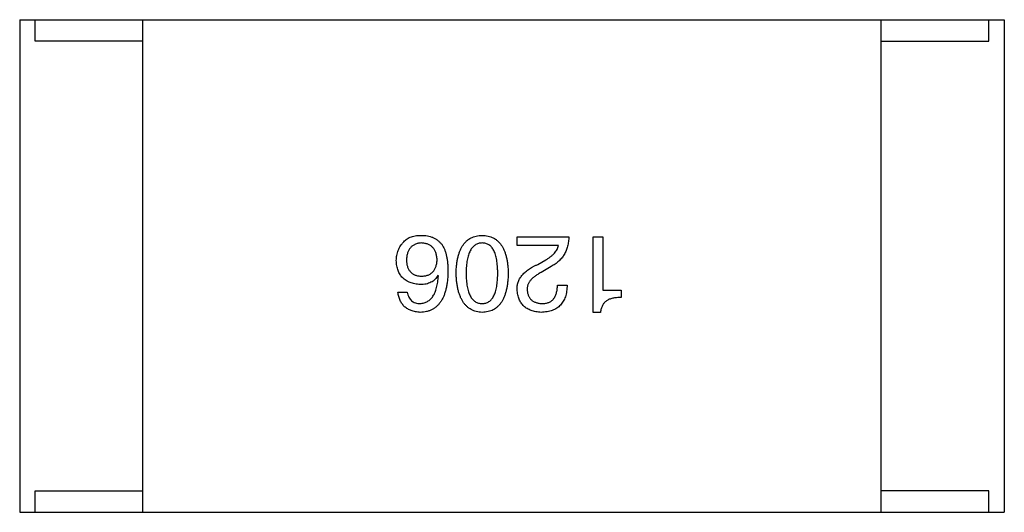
# Model space of a CAD drawing. Header units: millimetres. Extents: x -16 to 538, y -56 to 87.
# Tile 6 of 162: x 392.46 to 395.66, y -7.15 to -5.55. Entities that reach past the tile are written whole.
import ezdxf

# ---------------------------------------------------------------- set-up
doc = ezdxf.new("R2010")
doc.units = ezdxf.units.MM
doc.header["$LTSCALE"] = 1.21
doc.header["$MEASUREMENT"] = 0
doc.layers.get('0').update_dxf_attribs({"linetype": 'CONTINUOUS'})

msp = doc.modelspace()

# ---------------------------------------------------------------- linework, layer by layer
at = {"color": 7, "linetype": 'Continuous'}
for p, q in [((392.457, -5.5494), (392.457, -7.1494)), ((392.457, -5.5494), (395.657, -5.5494)), ((392.507, -5.6194), (392.507, -5.5494)), ((392.857, -7.1494), (392.857, -5.5494)), ((395.257, -7.1494), (395.257, -5.5494)), ((395.607, -5.6194), (395.607, -5.5494)), ((395.657, -5.5494), (395.657, -7.1494)), ((392.857, -5.6194), (392.507, -5.6194)), ((395.257, -5.6194), (395.607, -5.6194)), ((394.0737, -6.2828), (394.0737, -6.2541)), ((394.0737, -6.2541), (394.2417, -6.2541)), ((394.3213, -6.5), (394.3213, -6.2541)), ((394.3213, -6.2541), (394.3527, -6.2541)), ((394.3527, -6.2541), (394.3527, -6.4276)), ((394.2076, -6.2828), (394.0737, -6.2828)), ((394.1406, -6.3442), (394.1666, -6.3292)), ((394.1844, -6.3511), (394.1516, -6.3702)), ((393.8176, -6.3811), (393.8163, -6.3798)), ((394.2048, -6.4112), (394.2363, -6.4112)), ((394.3527, -6.4276), (394.4114, -6.4276)), ((394.4114, -6.4276), (394.4114, -6.4522)), ((393.6865, -6.4344), (393.7165, -6.4344)), ((394.3445, -6.5), (394.3213, -6.5)), ((392.507, -7.1494), (392.507, -7.0794)), ((392.507, -7.0794), (392.857, -7.0794)), ((395.607, -7.0794), (395.257, -7.0794)), ((395.607, -7.1494), (395.607, -7.0794)), ((392.457, -7.1494), (395.657, -7.1494))]:
    msp.add_line(p, q, dxfattribs=at)
for points, knots in [([(393.681, -6.3319), (393.6811, -6.329), (393.6813, -6.3233), (393.6824, -6.3148), (393.6843, -6.3066), (393.687, -6.2987), (393.6905, -6.2912), (393.6947, -6.2839), (393.6998, -6.2769), (393.7036, -6.2726), (393.7056, -6.2705)], [0, 0, 0, 0, 0.12904, 0.253809, 0.377066, 0.499122, 0.621469, 0.744665, 0.870607, 1, 1, 1, 1]), ([(393.7056, -6.2705), (393.7072, -6.2687), (393.7103, -6.2652), (393.7161, -6.2608), (393.7226, -6.2571), (393.73, -6.2542), (393.7381, -6.252), (393.7471, -6.2506), (393.7568, -6.2498), (393.7636, -6.2499), (393.7671, -6.25)], [0, 0, 0, 0, 0.105033, 0.21147, 0.321511, 0.438526, 0.563605, 0.698055, 0.843218, 1, 1, 1, 1]), ([(393.7671, -6.25), (393.7705, -6.2502), (393.7772, -6.2505), (393.7869, -6.2524), (393.7959, -6.255), (393.8044, -6.2587), (393.8121, -6.2633), (393.8192, -6.2688), (393.8258, -6.2753), (393.8294, -6.2802), (393.8313, -6.2828)], [0, 0, 0, 0, 0.137449, 0.267856, 0.393219, 0.514735, 0.63397, 0.753734, 0.874967, 1, 1, 1, 1]), ([(393.8753, -6.3729), (393.8755, -6.368), (393.8758, -6.3585), (393.8771, -6.3447), (393.8789, -6.3318), (393.8814, -6.3199), (393.8846, -6.3088), (393.8883, -6.2988), (393.8926, -6.2896), (393.8976, -6.2814), (393.9032, -6.2741), (393.9095, -6.2678), (393.9164, -6.2624), (393.9239, -6.258), (393.9321, -6.2545), (393.9408, -6.252), (393.9502, -6.2504), (393.9567, -6.2501), (393.96, -6.25)], [0, 0, 0, 0, 0.08769, 0.170218, 0.24749, 0.319818, 0.387758, 0.451391, 0.511445, 0.568185, 0.622681, 0.67526, 0.726746, 0.778428, 0.830764, 0.884397, 0.940866, 1, 1, 1, 1]), ([(393.96, -6.25), (393.9633, -6.2501), (393.9698, -6.2504), (393.9792, -6.252), (393.9879, -6.2545), (393.9961, -6.258), (394.0036, -6.2624), (394.0105, -6.2678), (394.0168, -6.2741), (394.0223, -6.2814), (394.0274, -6.2896), (394.0317, -6.2988), (394.0355, -6.3088), (394.0386, -6.3199), (394.0411, -6.3318), (394.0429, -6.3447), (394.0442, -6.3585), (394.0445, -6.368), (394.0447, -6.3729)], [0, 0, 0, 0, 0.059135, 0.115606, 0.169241, 0.221578, 0.273261, 0.324749, 0.377329, 0.431642, 0.488541, 0.548597, 0.612232, 0.680174, 0.752504, 0.829777, 0.912307, 1, 1, 1, 1]), ([(394.2417, -6.2541), (394.2416, -6.2568), (394.2414, -6.2622), (394.2406, -6.2702), (394.2394, -6.2778), (394.2377, -6.2852), (394.2357, -6.2923), (394.2331, -6.2991), (394.2302, -6.3056), (394.2268, -6.3118), (394.223, -6.3178), (394.2187, -6.3234), (394.2141, -6.3288), (394.2089, -6.3338), (394.2035, -6.3386), (394.1975, -6.3431), (394.1911, -6.3473), (394.1866, -6.3498), (394.1844, -6.3511)], [0, 0, 0, 0, 0.069512, 0.136307, 0.201431, 0.265186, 0.327322, 0.388242, 0.448098, 0.507757, 0.566952, 0.626243, 0.686026, 0.745963, 0.807549, 0.869906, 0.934172, 1, 1, 1, 1]), ([(393.7616, -6.2746), (393.7598, -6.2747), (393.7562, -6.275), (393.7511, -6.2759), (393.7462, -6.2772), (393.7417, -6.279), (393.7376, -6.2811), (393.7337, -6.2836), (393.7302, -6.2866), (393.727, -6.2899), (393.7242, -6.2936), (393.7217, -6.2978), (393.7195, -6.3022), (393.7177, -6.3071), (393.7162, -6.3124), (393.7151, -6.3181), (393.7142, -6.3242), (393.7139, -6.3284), (393.7138, -6.3306)], [0, 0, 0, 0, 0.066682, 0.130303, 0.190802, 0.248749, 0.30534, 0.361219, 0.415721, 0.471765, 0.528279, 0.586428, 0.64659, 0.710143, 0.776461, 0.846692, 0.921137, 1, 1, 1, 1]), ([(393.8135, -6.3292), (393.8134, -6.327), (393.8131, -6.3229), (393.8122, -6.3168), (393.8109, -6.3111), (393.8094, -6.3059), (393.8074, -6.301), (393.805, -6.2966), (393.8024, -6.2925), (393.7992, -6.2889), (393.7958, -6.2856), (393.792, -6.2828), (393.7878, -6.2804), (393.7833, -6.2784), (393.7784, -6.2768), (393.7731, -6.2757), (393.7675, -6.2748), (393.7636, -6.2746), (393.7616, -6.2746)], [0, 0, 0, 0, 0.076467, 0.148148, 0.216496, 0.280559, 0.342274, 0.401168, 0.458322, 0.514073, 0.569257, 0.62465, 0.68124, 0.739113, 0.799947, 0.862804, 0.929597, 1, 1, 1, 1]), ([(393.8313, -6.2828), (393.8327, -6.2854), (393.8357, -6.2907), (393.8393, -6.2994), (393.8423, -6.3089), (393.8447, -6.3192), (393.8467, -6.3301), (393.848, -6.3419), (393.8489, -6.3544), (393.849, -6.363), (393.849, -6.3675)], [0, 0, 0, 0, 0.101889, 0.209155, 0.322694, 0.442863, 0.569758, 0.70479, 0.848502, 1, 1, 1, 1]), ([(393.96, -6.2746), (393.9579, -6.2747), (393.9538, -6.275), (393.9479, -6.2762), (393.9423, -6.2783), (393.9372, -6.2811), (393.9325, -6.2847), (393.9282, -6.289), (393.9243, -6.2941), (393.9209, -6.2999), (393.9178, -6.3065), (393.9152, -6.3138), (393.913, -6.3218), (393.9112, -6.3306), (393.9098, -6.3401), (393.9088, -6.3504), (393.9082, -6.3614), (393.9081, -6.369), (393.9081, -6.3729)], [0, 0, 0, 0, 0.050879, 0.099377, 0.146973, 0.193618, 0.240619, 0.289461, 0.34047, 0.395283, 0.453059, 0.515633, 0.582666, 0.655287, 0.732971, 0.815933, 0.905166, 1, 1, 1, 1]), ([(394.0106, -6.3729), (394.0105, -6.369), (394.0105, -6.3613), (394.0098, -6.3501), (394.0089, -6.3397), (394.0076, -6.3301), (394.0057, -6.3213), (394.0037, -6.3131), (394.0011, -6.3058), (393.9981, -6.2993), (393.9947, -6.2934), (393.991, -6.2884), (393.9868, -6.2841), (393.9822, -6.2807), (393.9773, -6.2778), (393.9718, -6.2759), (393.966, -6.2748), (393.9621, -6.2746), (393.96, -6.2746)], [0, 0, 0, 0, 0.096457, 0.187288, 0.27178, 0.350132, 0.423455, 0.491343, 0.554037, 0.612253, 0.666313, 0.717038, 0.764921, 0.811214, 0.856775, 0.902988, 0.950234, 1, 1, 1, 1]), ([(394.1666, -6.3292), (394.1695, -6.3275), (394.1752, -6.3242), (394.1829, -6.3189), (394.1896, -6.3133), (394.1953, -6.3076), (394.2, -6.3017), (394.2036, -6.2956), (394.2063, -6.2893), (394.2071, -6.2849), (394.2076, -6.2828)], [0, 0, 0, 0, 0.158292, 0.304606, 0.440272, 0.565336, 0.681745, 0.791834, 0.896966, 1, 1, 1, 1]), ([(393.7589, -6.4098), (393.7558, -6.4095), (393.7499, -6.409), (393.7414, -6.4075), (393.7333, -6.4056), (393.7259, -6.403), (393.719, -6.4), (393.7127, -6.3965), (393.707, -6.3923), (393.7018, -6.3877), (393.6971, -6.3826), (393.6931, -6.3768), (393.6896, -6.3707), (393.6867, -6.3639), (393.6845, -6.3566), (393.6827, -6.3489), (393.6815, -6.3406), (393.6812, -6.3349), (393.681, -6.3319)], [0, 0, 0, 0, 0.074228, 0.144548, 0.211288, 0.274576, 0.335162, 0.393915, 0.450599, 0.506657, 0.562409, 0.618617, 0.676096, 0.735061, 0.79654, 0.860906, 0.928473, 1, 1, 1, 1]), ([(393.7138, -6.3306), (393.7139, -6.3326), (393.7142, -6.3366), (393.7151, -6.3424), (393.7163, -6.3477), (393.7178, -6.3527), (393.7197, -6.3573), (393.7219, -6.3616), (393.7245, -6.3654), (393.7274, -6.3689), (393.7307, -6.3719), (393.7343, -6.3746), (393.7382, -6.3769), (393.7425, -6.3788), (393.7472, -6.3804), (393.7521, -6.3814), (393.7574, -6.3822), (393.7611, -6.3824), (393.763, -6.3825)], [0, 0, 0, 0, 0.076288, 0.14871, 0.216387, 0.281386, 0.342528, 0.402111, 0.4591, 0.514852, 0.569974, 0.625644, 0.682226, 0.740156, 0.800362, 0.863471, 0.930116, 1, 1, 1, 1]), ([(393.763, -6.3825), (393.7649, -6.3824), (393.7687, -6.3822), (393.7742, -6.3815), (393.7793, -6.3803), (393.784, -6.3787), (393.7885, -6.3768), (393.7925, -6.3744), (393.7962, -6.3717), (393.7996, -6.3685), (393.8026, -6.365), (393.8052, -6.361), (393.8075, -6.3567), (393.8094, -6.352), (393.811, -6.3468), (393.8123, -6.3413), (393.8131, -6.3354), (393.8134, -6.3313), (393.8135, -6.3292)], [0, 0, 0, 0, 0.070453, 0.136523, 0.199866, 0.260392, 0.318446, 0.374657, 0.430182, 0.485556, 0.541071, 0.598396, 0.657208, 0.718642, 0.783247, 0.851631, 0.923928, 1, 1, 1, 1]), ([(393.849, -6.3675), (393.8489, -6.3727), (393.8486, -6.3829), (393.8472, -6.3976), (393.8453, -6.4114), (393.8426, -6.4242), (393.8393, -6.436), (393.8353, -6.4468), (393.8307, -6.4566), (393.8253, -6.4654), (393.8194, -6.4733), (393.8127, -6.4801), (393.8054, -6.486), (393.7974, -6.4908), (393.7887, -6.4947), (393.7793, -6.4975), (393.7693, -6.4993), (393.7624, -6.4998), (393.7589, -6.5)], [0, 0, 0, 0, 0.087517, 0.169686, 0.246944, 0.319347, 0.387088, 0.450961, 0.511075, 0.567974, 0.622351, 0.675039, 0.726853, 0.778688, 0.83093, 0.884738, 0.941043, 1, 1, 1, 1]), ([(394.0737, -6.4262), (394.0736, -6.4241), (394.0735, -6.42), (394.0741, -6.4139), (394.0751, -6.4079), (394.0767, -6.4021), (394.079, -6.3964), (394.0818, -6.3909), (394.0851, -6.3855), (394.0891, -6.3803), (394.0935, -6.3753), (394.0986, -6.3703), (394.1042, -6.3656), (394.1104, -6.361), (394.1171, -6.3566), (394.1244, -6.3523), (394.1323, -6.3481), (394.1378, -6.3455), (394.1406, -6.3442)], [0, 0, 0, 0, 0.055083, 0.109453, 0.162685, 0.21614, 0.26961, 0.324284, 0.380202, 0.437433, 0.497084, 0.559152, 0.624288, 0.692446, 0.763862, 0.838743, 0.917269, 1, 1, 1, 1]), ([(393.8163, -6.3798), (393.8148, -6.3821), (393.812, -6.3868), (393.8067, -6.393), (393.8006, -6.3983), (393.7937, -6.4025), (393.7861, -6.4058), (393.7777, -6.4082), (393.7685, -6.4096), (393.7622, -6.4097), (393.7589, -6.4098)], [0, 0, 0, 0, 0.122276, 0.239997, 0.35611, 0.473903, 0.59404, 0.720428, 0.855383, 1, 1, 1, 1]), ([(393.7589, -6.4713), (393.7611, -6.4711), (393.7653, -6.4708), (393.7714, -6.4694), (393.7772, -6.4675), (393.7826, -6.4647), (393.7876, -6.4614), (393.7923, -6.4574), (393.7965, -6.4526), (393.8004, -6.4474), (393.8039, -6.4414), (393.8069, -6.4347), (393.8097, -6.4274), (393.812, -6.4194), (393.814, -6.4107), (393.8156, -6.4015), (393.8169, -6.3915), (393.8174, -6.3846), (393.8176, -6.3811)], [0, 0, 0, 0, 0.054741, 0.107075, 0.158339, 0.208382, 0.258772, 0.310045, 0.362765, 0.417822, 0.475982, 0.537466, 0.602901, 0.673037, 0.747247, 0.826291, 0.910782, 1, 1, 1, 1]), ([(393.96, -6.5), (393.9567, -6.4998), (393.9504, -6.4994), (393.9411, -6.4976), (393.9325, -6.4948), (393.9244, -6.4912), (393.917, -6.4866), (393.9101, -6.4809), (393.9039, -6.4743), (393.8983, -6.4668), (393.8933, -6.4583), (393.8889, -6.4489), (393.8851, -6.4386), (393.8819, -6.4273), (393.8794, -6.415), (393.8774, -6.4018), (393.876, -6.3877), (393.8755, -6.378), (393.8753, -6.3729)], [0, 0, 0, 0, 0.057415, 0.112361, 0.16496, 0.216437, 0.267441, 0.318839, 0.371478, 0.426325, 0.483626, 0.544235, 0.608673, 0.677374, 0.750405, 0.828394, 0.911525, 1, 1, 1, 1]), ([(393.9081, -6.3729), (393.9081, -6.3769), (393.9082, -6.3846), (393.9088, -6.3957), (393.9098, -6.4061), (393.9112, -6.4158), (393.913, -6.4246), (393.9152, -6.4327), (393.9178, -6.44), (393.9209, -6.4466), (393.9244, -6.4524), (393.9282, -6.4575), (393.9325, -6.4617), (393.9372, -6.4653), (393.9423, -6.468), (393.9479, -6.4699), (393.9538, -6.471), (393.9579, -6.4712), (393.96, -6.4713)], [0, 0, 0, 0, 0.095719, 0.185854, 0.269738, 0.347952, 0.420315, 0.487894, 0.550245, 0.608186, 0.662454, 0.713283, 0.761375, 0.808209, 0.854301, 0.901312, 0.949396, 1, 1, 1, 1]), ([(393.96, -6.4713), (393.9621, -6.4712), (393.966, -6.471), (393.9718, -6.4699), (393.9772, -6.468), (393.9822, -6.4653), (393.9868, -6.4617), (393.991, -6.4575), (393.9947, -6.4524), (393.9981, -6.4466), (394.0011, -6.44), (394.0037, -6.4327), (394.0057, -6.4246), (394.0076, -6.4158), (394.0089, -6.4061), (394.0098, -6.3957), (394.0105, -6.3846), (394.0105, -6.3769), (394.0106, -6.3729)], [0, 0, 0, 0, 0.049764, 0.097007, 0.143217, 0.188577, 0.235116, 0.282997, 0.333719, 0.387776, 0.445989, 0.508679, 0.576563, 0.649481, 0.728235, 0.812722, 0.903548, 1, 1, 1, 1]), ([(394.0447, -6.3729), (394.0445, -6.378), (394.0442, -6.3879), (394.0429, -6.4021), (394.0411, -6.4154), (394.0386, -6.4278), (394.0355, -6.4391), (394.0317, -6.4495), (394.0274, -6.459), (394.0224, -6.4675), (394.0168, -6.475), (394.0105, -6.4815), (394.0036, -6.4871), (393.9961, -6.4917), (393.9879, -6.4952), (393.9792, -6.4979), (393.9698, -6.4995), (393.9633, -6.4998), (393.96, -6.5)], [0, 0, 0, 0, 0.088823, 0.172287, 0.250296, 0.323438, 0.392244, 0.456221, 0.516635, 0.573871, 0.628, 0.680335, 0.731489, 0.782557, 0.834044, 0.886738, 0.942089, 1, 1, 1, 1]), ([(394.1516, -6.3702), (394.1496, -6.3712), (394.1459, -6.3732), (394.1405, -6.3764), (394.1355, -6.3796), (394.1309, -6.3829), (394.1267, -6.3863), (394.1228, -6.3897), (394.1194, -6.3932), (394.1164, -6.3968), (394.1137, -6.4004), (394.1115, -6.4041), (394.1097, -6.4078), (394.1082, -6.4116), (394.1072, -6.4156), (394.1065, -6.4195), (394.1063, -6.4235), (394.1064, -6.4262), (394.1065, -6.4276)], [0, 0, 0, 0, 0.084365, 0.165386, 0.24176, 0.314729, 0.38433, 0.449952, 0.513164, 0.5734, 0.630824, 0.68644, 0.740136, 0.792605, 0.844515, 0.896112, 0.947763, 1, 1, 1, 1]), ([(394.1516, -6.5), (394.1486, -6.4998), (394.1428, -6.4993), (394.1343, -6.4981), (394.1265, -6.4962), (394.1191, -6.494), (394.1123, -6.4912), (394.106, -6.4878), (394.1003, -6.4839), (394.0951, -6.4796), (394.0905, -6.4747), (394.0864, -6.4693), (394.0829, -6.4633), (394.08, -6.4569), (394.0776, -6.45), (394.0757, -6.4425), (394.0744, -6.4345), (394.0739, -6.429), (394.0737, -6.4262)], [0, 0, 0, 0, 0.074847, 0.14558, 0.212628, 0.276599, 0.337792, 0.396608, 0.453638, 0.509854, 0.565589, 0.621545, 0.678777, 0.737222, 0.798388, 0.862259, 0.929312, 1, 1, 1, 1]), ([(394.1065, -6.4276), (394.1066, -6.4293), (394.1069, -6.4326), (394.1078, -6.4374), (394.109, -6.442), (394.1105, -6.4462), (394.1124, -6.45), (394.1146, -6.4536), (394.1172, -6.4568), (394.1201, -6.4598), (394.1234, -6.4623), (394.127, -6.4646), (394.131, -6.4665), (394.1352, -6.4682), (394.1399, -6.4694), (394.1448, -6.4704), (394.1501, -6.471), (394.1538, -6.4712), (394.1557, -6.4713)], [0, 0, 0, 0, 0.069456, 0.136175, 0.198596, 0.258993, 0.316838, 0.37342, 0.428889, 0.48454, 0.540119, 0.597644, 0.65702, 0.718534, 0.783117, 0.851564, 0.923888, 1, 1, 1, 1]), ([(394.2363, -6.4112), (394.2361, -6.4147), (394.2359, -6.4214), (394.2348, -6.4312), (394.233, -6.4404), (394.2306, -6.4489), (394.2276, -6.4568), (394.2239, -6.464), (394.2195, -6.4706), (394.2145, -6.4765), (394.2089, -6.4818), (394.2026, -6.4864), (394.1956, -6.4903), (394.188, -6.4936), (394.1798, -6.4962), (394.171, -6.4981), (394.1615, -6.4995), (394.1549, -6.4998), (394.1516, -6.5)], [0, 0, 0, 0, 0.074935, 0.145873, 0.212498, 0.27598, 0.33603, 0.394042, 0.450372, 0.505546, 0.560812, 0.616481, 0.673265, 0.732328, 0.7938, 0.858943, 0.92718, 1, 1, 1, 1]), ([(394.1557, -6.4713), (394.1576, -6.4712), (394.1614, -6.4711), (394.1668, -6.4704), (394.1719, -6.4693), (394.1767, -6.4677), (394.181, -6.4655), (394.1851, -6.4629), (394.1887, -6.4599), (394.1919, -6.4563), (394.1949, -6.4523), (394.1974, -6.4478), (394.1995, -6.4428), (394.2014, -6.4374), (394.2028, -6.4315), (394.2039, -6.4251), (394.2046, -6.4183), (394.2048, -6.4136), (394.2048, -6.4112)], [0, 0, 0, 0, 0.065945, 0.127767, 0.186553, 0.242898, 0.297728, 0.351599, 0.404854, 0.459191, 0.515338, 0.573322, 0.634405, 0.698538, 0.767039, 0.84022, 0.917406, 1, 1, 1, 1]), ([(393.7589, -6.5), (393.7562, -6.4997), (393.751, -6.4993), (393.7435, -6.4982), (393.7364, -6.4965), (393.7298, -6.4945), (393.7237, -6.492), (393.7179, -6.489), (393.7127, -6.4855), (393.7079, -6.4816), (393.7036, -6.4773), (393.6998, -6.4725), (393.6964, -6.4672), (393.6934, -6.4615), (393.6909, -6.4554), (393.689, -6.4488), (393.6874, -6.4418), (393.6868, -6.4369), (393.6865, -6.4344)], [0, 0, 0, 0, 0.073784, 0.144317, 0.211047, 0.274818, 0.336501, 0.395724, 0.453465, 0.510016, 0.566585, 0.622844, 0.680328, 0.739335, 0.800408, 0.863904, 0.93053, 1, 1, 1, 1]), ([(393.7165, -6.4344), (393.7172, -6.4373), (393.7184, -6.4428), (393.7215, -6.4505), (393.7254, -6.4569), (393.7303, -6.4622), (393.7362, -6.4663), (393.743, -6.4692), (393.7506, -6.471), (393.7561, -6.4712), (393.7589, -6.4713)], [0, 0, 0, 0, 0.1439, 0.274233, 0.394478, 0.509388, 0.621911, 0.738504, 0.863414, 1, 1, 1, 1]), ([(394.4114, -6.4522), (394.4089, -6.4521), (394.4041, -6.4519), (394.3971, -6.4522), (394.3905, -6.4529), (394.3843, -6.454), (394.3785, -6.4555), (394.3733, -6.4575), (394.3684, -6.4598), (394.364, -6.4626), (394.3599, -6.4658), (394.3564, -6.4695), (394.3533, -6.4735), (394.3506, -6.478), (394.3484, -6.4829), (394.3466, -6.4882), (394.3453, -6.494), (394.3448, -6.4979), (394.3445, -6.5)], [0, 0, 0, 0, 0.080662, 0.15593, 0.227718, 0.294732, 0.358439, 0.419473, 0.476988, 0.533074, 0.588133, 0.642473, 0.69686, 0.752836, 0.81038, 0.870689, 0.933341, 1, 1, 1, 1])]:
    msp.add_open_spline(points, degree=3, knots=knots, dxfattribs=at)

doc.saveas('drawing.dxf')
